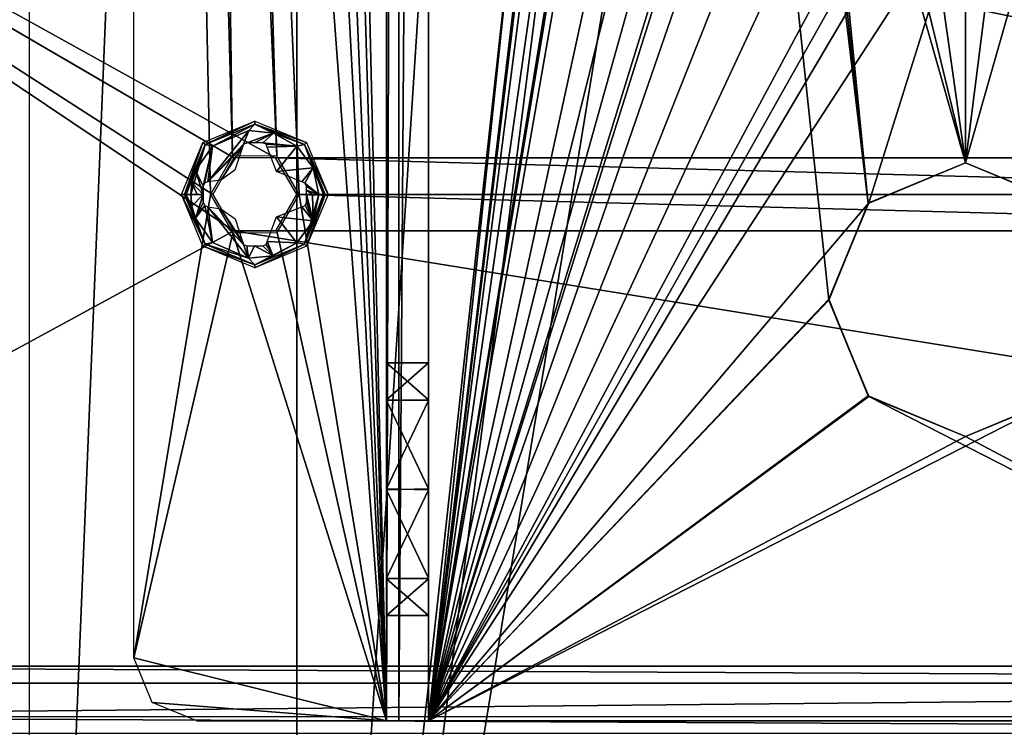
# Model space of a CAD drawing. Header units: millimetres. Extents: x -108 to 112, y -157 to 157.
# Tile 24 of 118: x -55 to -8, y -100 to -67. Entities that reach past the tile are written whole.
import ezdxf

# ---------------------------------------------------------------- set-up
doc = ezdxf.new("R2010")
doc.units = ezdxf.units.MM
doc.header["$LTSCALE"] = 33.374815
for name, color, linetype in [('198', 7, 'CONTINUOUS'), ('4', 7, 'CONTINUOUS'), ('5', 7, 'CONTINUOUS'), ('589', 7, 'CONTINUOUS'), ('590', 7, 'CONTINUOUS'), ('592', 7, 'CONTINUOUS'), ('593', 7, 'CONTINUOUS'), ('604', 7, 'CONTINUOUS'), ('605', 7, 'CONTINUOUS'), ('608', 7, 'CONTINUOUS'), ('614', 7, 'CONTINUOUS'), ('616', 7, 'CONTINUOUS'), ('618', 7, 'CONTINUOUS'), ('619', 7, 'CONTINUOUS'), ('942', 7, 'CONTINUOUS'), ('943', 7, 'CONTINUOUS'), ('944', 7, 'CONTINUOUS'), ('945', 7, 'CONTINUOUS'), ('946', 7, 'CONTINUOUS'), ('947', 7, 'CONTINUOUS')]:
    doc.layers.add(name, color=color, linetype=linetype)

msp = doc.modelspace()

# ---------------------------------------------------------------- linework, layer by layer
at = {"layer": '198', "color": 7, "linetype": 'CONTINUOUS'}
for points in [[(-83, -97.4, -68.5), (-84.384, -50.302, -68.5), (-44.989, -76.737, -68.5), (-83, -97.4, -68.5)], [(-84.384, -50.302, -68.5), (-83, -51.1, -68.5), (-45.003, -73.27, -68.5), (-84.384, -50.302, -68.5)], [(-46, -75, -68.5), (-84.384, -50.302, -68.5), (-45.003, -73.27, -68.5), (-46, -75, -68.5)], [(-84.384, -50.302, -68.5), (-46, -75, -68.5), (-44.989, -76.737, -68.5), (-84.384, -50.302, -68.5)], [(-83, -51.1, -68.5), (83, -51.1, -68.5), (24.489, -73.263, -68.5), (-83, -51.1, -68.5)], [(-83, -51.1, -68.5), (24.489, -73.263, -68.5), (-43.011, -73.263, -68.5), (-83, -51.1, -68.5)], [(-45.003, -73.27, -68.5), (-83, -51.1, -68.5), (-43.011, -73.263, -68.5), (-45.003, -73.27, -68.5)], [(22.497, -73.27, -68.5), (21.5, -75, -68.5), (-43.011, -73.263, -68.5), (22.497, -73.27, -68.5)], [(-43.011, -73.263, -68.5), (21.5, -75, -68.5), (-42, -75, -68.5), (-43.011, -73.263, -68.5)], [(24.489, -73.263, -68.5), (22.497, -73.27, -68.5), (-43.011, -73.263, -68.5), (24.489, -73.263, -68.5)], [(-42, -75, -68.5), (22.511, -76.737, -68.5), (-42.997, -76.73, -68.5), (-42, -75, -68.5)], [(21.5, -75, -68.5), (22.511, -76.737, -68.5), (-42, -75, -68.5), (21.5, -75, -68.5)], [(83, -97.4, -68.5), (-83, -97.4, -68.5), (-44.989, -76.737, -68.5), (83, -97.4, -68.5)], [(-42.997, -76.73, -68.5), (22.511, -76.737, -68.5), (-44.989, -76.737, -68.5), (-42.997, -76.73, -68.5)], [(22.511, -76.737, -68.5), (83, -97.4, -68.5), (-44.989, -76.737, -68.5), (22.511, -76.737, -68.5)], [(83, -97.4, -68.5), (81.61, -98.209, -68.5), (-83, -97.4, -68.5), (83, -97.4, -68.5)], [(-83, -97.4, -68.5), (81.61, -98.209, -68.5), (-81.616, -98.198, -68.5), (-83, -97.4, -68.5)], [(-81.616, -98.198, -68.5), (81.61, -98.209, -68.5), (-81.61, -99.791, -68.5), (-81.616, -98.198, -68.5)], [(81.61, -98.209, -68.5), (81.616, -99.802, -68.5), (-81.61, -99.791, -68.5), (81.61, -98.209, -68.5)], [(-84.384, -99.802, -68.5), (-83, -100.6, -68.5), (-41.5, -146.9, -68.5), (-84.384, -99.802, -68.5)], [(-84.384, -99.802, -68.5), (-41.5, -146.9, -68.5), (-83, -146.9, -68.5), (-84.384, -99.802, -68.5)], [(-81.61, -99.791, -68.5), (83, -100.6, -68.5), (-83, -100.6, -68.5), (-81.61, -99.791, -68.5)], [(81.616, -99.802, -68.5), (83, -100.6, -68.5), (-81.61, -99.791, -68.5), (81.616, -99.802, -68.5)]]:
    msp.add_3dface(points, dxfattribs=at)
at = {"layer": '4', "color": 7, "linetype": 'CONTINUOUS'}
for points in [[(-54.718, -155, 65.87), (-42, -155, 60), (-42, 155, 60), (-54.718, -155, 65.87)], [(-54.718, -155, 65.87), (-42, 155, 60), (-54.701, 155, 65.862), (-54.718, -155, 65.87)]]:
    msp.add_3dface(points, dxfattribs=at)
at = {"layer": '5', "color": 7, "linetype": 'CONTINUOUS'}
for points in [[(-42, 155, 60), (-42, -155, 60), (-30, 30, 60), (-42, 155, 60)], [(-30, 30, 60), (-42, -155, 60), (-30, -46, 60), (-30, 30, 60)], [(-30, -46, 60), (-42, -155, 60), (-28.535, -49.535, 60), (-30, -46, 60)], [(-42, -155, 60), (42, -155, 60), (28.535, -49.535, 60), (-42, -155, 60)], [(-28.535, -49.535, 60), (-42, -155, 60), (-25, -51, 60), (-28.535, -49.535, 60)], [(25, -51, 60), (-42, -155, 60), (28.535, -49.535, 60), (25, -51, 60)], [(-25, -51, 60), (-42, -155, 60), (25, -51, 60), (-25, -51, 60)]]:
    msp.add_3dface(points, dxfattribs=at)
at = {"layer": '589', "linetype": 'CONTINUOUS'}
for points in [[(-35.75, -100, -91), (-35.75, 100, -91), (-16.749, -80.026, -91), (-35.75, -100, -91)], [(-35.75, 100, -91), (-18.249, -44.532, -91), (-14.873, -75.431, -91), (-35.75, 100, -91)], [(-16.749, -80.026, -91), (-35.75, 100, -91), (-14.873, -75.431, -91), (-16.749, -80.026, -91)], [(-7.167, 37.12, -91), (15.25, -100, -91), (-10.25, 36.5, -91), (-7.167, 37.12, -91)], [(-10.25, 36.5, -91), (15.25, -100, -91), (-5.25, 0.032, -91), (-10.25, 36.5, -91)], [(-8.308, -4.607, -91), (15.25, -100, -91), (-10.25, -5, -91), (-8.308, -4.607, -91)], [(15.25, -100, -91), (-2.871, -41.41, -91), (-10.25, -5, -91), (15.25, -100, -91)], [(-18.249, -44.532, -91), (-17.629, -47.59, -91), (-14.873, -75.431, -91), (-18.249, -44.532, -91)], [(-17.629, -47.59, -91), (-15.904, -50.159, -91), (-10.25, -73.5, -91), (-17.629, -47.59, -91)], [(-17.629, -47.59, -91), (-10.25, -73.5, -91), (-14.873, -75.431, -91), (-17.629, -47.59, -91)], [(-15.904, -50.159, -91), (-13.317, -51.887, -91), (-10.25, -73.5, -91), (-15.904, -50.159, -91)], [(-13.317, -51.887, -91), (-10.25, -52.5, -91), (-10.25, -73.5, -91), (-13.317, -51.887, -91)], [(-7.167, -51.88, -91), (15.25, -100, -91), (-10.25, -52.5, -91), (-7.167, -51.88, -91)], [(-10.25, -52.5, -91), (15.25, -100, -91), (-5.656, -75.402, -91), (-10.25, -52.5, -91)], [(-10.25, -73.5, -91), (-10.25, -52.5, -91), (-5.656, -75.402, -91), (-10.25, -73.5, -91)], [(-14.844, -84.598, -91), (-35.75, -100, -91), (-16.749, -80.026, -91), (-14.844, -84.598, -91)], [(15.25, -100, -91), (-35.75, -100, -91), (-14.844, -84.598, -91), (15.25, -100, -91)], [(-10.25, -86.5, -91), (15.25, -100, -91), (-14.844, -84.598, -91), (-10.25, -86.5, -91)], [(-5.627, -84.569, -91), (15.25, -100, -91), (-10.25, -86.5, -91), (-5.627, -84.569, -91)]]:
    msp.add_3dface(points, dxfattribs=at)
at = {"layer": '590', "linetype": 'CONTINUOUS'}
for points in [[(-35.75, 100, -89), (-35.75, -100, -89), (-16.749, 80.026, -89), (-35.75, 100, -89)], [(-16.749, 80.026, -89), (-35.75, -100, -89), (-14.873, 75.431, -89), (-16.749, 80.026, -89)], [(-35.75, -100, -89), (-18.249, 44.532, -89), (-14.873, 75.431, -89), (-35.75, -100, -89)], [(-18.249, 44.532, -89), (-35.75, -100, -89), (-17.654, 41.472, -89), (-18.249, 44.532, -89)], [(-17.654, 41.472, -89), (-35.75, -100, -89), (-15.939, 38.877, -89), (-17.654, 41.472, -89)], [(-15.939, 38.877, -89), (-35.75, -100, -89), (-13.333, 37.12, -89), (-15.939, 38.877, -89)], [(-13.333, 37.12, -89), (-35.75, -100, -89), (-18.708, 2.767, -89), (-13.333, 37.12, -89)], [(-18.708, 2.767, -89), (-35.75, -100, -89), (-18.73, -2.698, -89), (-18.708, 2.767, -89)], [(-18.73, -2.698, -89), (-35.75, -100, -89), (-15.52, -7.17, -89), (-18.73, -2.698, -89)], [(-15.52, -7.17, -89), (-35.75, -100, -89), (-13.016, -8.459, -89), (-15.52, -7.17, -89)], [(-35.75, -100, -89), (-10.25, -8.9, -89), (-13.016, -8.459, -89), (-35.75, -100, -89)], [(-35.75, -100, -89), (-17.629, -41.41, -89), (-10.25, -8.9, -89), (-35.75, -100, -89)], [(-17.629, -41.41, -89), (-35.75, -100, -89), (-18.249, -44.468, -89), (-17.629, -41.41, -89)], [(-18.249, -44.468, -89), (-35.75, -100, -89), (-17.654, -47.528, -89), (-18.249, -44.468, -89)], [(-17.654, -47.528, -89), (-35.75, -100, -89), (-15.939, -50.123, -89), (-17.654, -47.528, -89)], [(-2.871, -47.59, -89), (-8.52, -59.753, -89), (-10.25, -73.5, -89), (-2.871, -47.59, -89)], [(-5.627, -75.431, -89), (-2.871, -47.59, -89), (-10.25, -73.5, -89), (-5.627, -75.431, -89)], [(-15.939, -50.123, -89), (-35.75, -100, -89), (-13.333, -51.88, -89), (-15.939, -50.123, -89)], [(-35.75, -100, -89), (-10.25, -52.5, -89), (-13.333, -51.88, -89), (-35.75, -100, -89)], [(-10.25, -52.5, -89), (-35.75, -100, -89), (-11.98, -57.747, -89), (-10.25, -52.5, -89)], [(-11.98, -57.747, -89), (-35.75, -100, -89), (-11.987, -59.739, -89), (-11.98, -57.747, -89)], [(-35.75, -100, -89), (-10.25, -60.75, -89), (-11.987, -59.739, -89), (-35.75, -100, -89)], [(-8.52, -59.753, -89), (-10.25, -60.75, -89), (-10.25, -73.5, -89), (-8.52, -59.753, -89)], [(-10.25, -60.75, -89), (-35.75, -100, -89), (-14.844, -75.402, -89), (-10.25, -60.75, -89)], [(-10.25, -73.5, -89), (-10.25, -60.75, -89), (-14.844, -75.402, -89), (-10.25, -73.5, -89)], [(-14.844, -75.402, -89), (-35.75, -100, -89), (-16.749, -79.974, -89), (-14.844, -75.402, -89)], [(-16.749, -79.974, -89), (-35.75, -100, -89), (-14.873, -84.569, -89), (-16.749, -79.974, -89)], [(-35.75, -100, -89), (-10.25, -86.5, -89), (-14.873, -84.569, -89), (-35.75, -100, -89)], [(-35.75, -100, -89), (15.25, -100, -89), (-5.656, -84.598, -89), (-35.75, -100, -89)], [(-10.25, -86.5, -89), (-35.75, -100, -89), (-5.656, -84.598, -89), (-10.25, -86.5, -89)]]:
    msp.add_3dface(points, dxfattribs=at)
at = {"layer": '592', "linetype": 'CONTINUOUS'}
for points in [[(-37.75, 100, -89), (-37.75, -100, -89), (-37.75, 89.024, -85.749), (-37.75, 100, -89)], [(-37.75, -100, -70.5), (-37.75, 100, -70.5), (-37.75, -89.024, -73.751), (-37.75, -100, -70.5)], [(-37.75, 100, -70.5), (-37.75, 88.976, -73.751), (-37.75, -83, -79.75), (-37.75, 100, -70.5)], [(-37.75, 100, -70.5), (-37.75, -83, -79.75), (-37.75, -84.783, -75.483), (-37.75, 100, -70.5)], [(-37.75, -89.024, -73.751), (-37.75, 100, -70.5), (-37.75, -84.783, -75.483), (-37.75, -89.024, -73.751)], [(-37.75, 89.024, -85.749), (-37.75, -100, -89), (-37.75, 84.783, -84.017), (-37.75, 89.024, -85.749)], [(-37.75, 88.976, -73.751), (-37.75, 84.756, -75.51), (-37.75, -83, -79.75), (-37.75, 88.976, -73.751)], [(-37.75, 84.783, -84.017), (-37.75, -100, -89), (-37.75, 83, -79.75), (-37.75, 84.783, -84.017)], [(-37.75, 84.756, -75.51), (-37.75, 83, -79.75), (-37.75, -83, -79.75), (-37.75, 84.756, -75.51)], [(-37.75, 83, -79.75), (-37.75, -100, -89), (-37.75, -88.976, -85.749), (-37.75, 83, -79.75)], [(-37.75, -83, -79.75), (-37.75, 83, -79.75), (-37.75, -84.756, -83.99), (-37.75, -83, -79.75)], [(-37.75, -84.756, -83.99), (-37.75, 83, -79.75), (-37.75, -88.976, -85.749), (-37.75, -84.756, -83.99)], [(-37.75, -88.976, -85.749), (-37.75, -100, -89), (-37.75, -93.217, -84.017), (-37.75, -88.976, -85.749)], [(-37.75, -93.244, -75.51), (-37.75, -100, -70.5), (-37.75, -89.024, -73.751), (-37.75, -93.244, -75.51)], [(-37.75, -93.217, -84.017), (-37.75, -100, -89), (-37.75, -95, -79.75), (-37.75, -93.217, -84.017)], [(-37.75, -100, -89), (-37.75, -100, -70.5), (-37.75, -93.244, -75.51), (-37.75, -100, -89)], [(-37.75, -95, -79.75), (-37.75, -100, -89), (-37.75, -93.244, -75.51), (-37.75, -95, -79.75)]]:
    msp.add_3dface(points, dxfattribs=at)
at = {"layer": '593', "linetype": 'CONTINUOUS'}
for points in [[(-46.75, -100, -70.5), (-37.75, -100, -70.5), (-46.75, -100, -68.5), (-46.75, -100, -70.5)], [(-46.75, -100, -68.5), (-37.75, -100, -70.5), (-37.75, -100, -68.5), (-46.75, -100, -68.5)], [(-37.75, -100, -89), (-37.164, -100, -90.414), (-37.75, -100, -70.5), (-37.75, -100, -89)], [(-37.75, -100, -70.5), (-37.164, -100, -90.414), (-37.75, -100, -68.5), (-37.75, -100, -70.5)], [(-37.75, -100, -68.5), (-37.164, -100, -90.414), (-36.336, -100, -69.086), (-37.75, -100, -68.5)], [(-37.164, -100, -90.414), (-35.75, -100, -91), (-36.336, -100, -69.086), (-37.164, -100, -90.414)], [(-36.336, -100, -69.086), (-35.75, -100, -91), (-35.75, -100, -89), (-36.336, -100, -69.086)], [(-35.75, -100, -70.5), (-36.336, -100, -69.086), (-35.75, -100, -89), (-35.75, -100, -70.5)], [(-35.75, -100, -91), (15.25, -100, -91), (-35.75, -100, -89), (-35.75, -100, -91)], [(15.25, -100, -91), (15.25, -100, -89), (-35.75, -100, -89), (15.25, -100, -91)]]:
    msp.add_3dface(points, dxfattribs=at)
at = {"layer": '604', "linetype": 'CONTINUOUS'}
for points in [[(-35.75, -100, -89), (-35.75, 100, -89), (-35.75, -89.024, -85.749), (-35.75, -100, -89)], [(-35.75, 100, -89), (-35.75, 88.976, -85.749), (-35.75, -83, -79.75), (-35.75, 100, -89)], [(-35.75, -89.024, -85.749), (-35.75, 100, -89), (-35.75, -84.783, -84.017), (-35.75, -89.024, -85.749)], [(-35.75, -84.783, -84.017), (-35.75, 100, -89), (-35.75, -83, -79.75), (-35.75, -84.783, -84.017)], [(-35.75, 100, -70.5), (-35.75, -100, -70.5), (-35.75, 89.024, -73.751), (-35.75, 100, -70.5)], [(-35.75, -100, -70.5), (-35.75, 84.783, -75.483), (-35.75, 89.024, -73.751), (-35.75, -100, -70.5)], [(-35.75, 88.976, -85.749), (-35.75, 84.756, -83.99), (-35.75, -83, -79.75), (-35.75, 88.976, -85.749)], [(-35.75, -100, -70.5), (-35.75, 83, -79.75), (-35.75, 84.783, -75.483), (-35.75, -100, -70.5)], [(-35.75, 84.756, -83.99), (-35.75, 83, -79.75), (-35.75, -83, -79.75), (-35.75, 84.756, -83.99)], [(-35.75, 83, -79.75), (-35.75, -100, -70.5), (-35.75, -88.976, -73.751), (-35.75, 83, -79.75)], [(-35.75, -83, -79.75), (-35.75, 83, -79.75), (-35.75, -84.756, -75.51), (-35.75, -83, -79.75)], [(-35.75, -84.756, -75.51), (-35.75, 83, -79.75), (-35.75, -88.976, -73.751), (-35.75, -84.756, -75.51)], [(-35.75, -88.976, -73.751), (-35.75, -100, -70.5), (-35.75, -93.217, -75.483), (-35.75, -88.976, -73.751)], [(-35.75, -93.244, -83.99), (-35.75, -100, -89), (-35.75, -89.024, -85.749), (-35.75, -93.244, -83.99)], [(-35.75, -100, -70.5), (-35.75, -95, -79.75), (-35.75, -93.217, -75.483), (-35.75, -100, -70.5)], [(-35.75, -100, -70.5), (-35.75, -100, -89), (-35.75, -93.244, -83.99), (-35.75, -100, -70.5)], [(-35.75, -95, -79.75), (-35.75, -100, -70.5), (-35.75, -93.244, -83.99), (-35.75, -95, -79.75)]]:
    msp.add_3dface(points, dxfattribs=at)
at = {"layer": '605', "linetype": 'CONTINUOUS'}
for points in [[(-37.75, 100, -70.5), (-37.75, -100, -70.5), (-41.9, 75, -70.5), (-37.75, 100, -70.5)], [(-49.75, -97, -70.5), (-49.75, 97, -70.5), (-46.1, -75, -70.5), (-49.75, -97, -70.5)], [(-49.75, 97, -70.5), (-46.1, 0, -70.5), (-45.053, -73.184, -70.5), (-49.75, 97, -70.5)], [(-46.1, -75, -70.5), (-49.75, 97, -70.5), (-45.053, -73.184, -70.5), (-46.1, -75, -70.5)], [(-41.9, 75, -70.5), (-37.75, -100, -70.5), (-42.947, 73.184, -70.5), (-41.9, 75, -70.5)], [(-42.947, 73.184, -70.5), (-37.75, -100, -70.5), (-41.9, 0, -70.5), (-42.947, 73.184, -70.5)], [(-46.1, 0, -70.5), (-45.039, -1.824, -70.5), (-42.961, -73.176, -70.5), (-46.1, 0, -70.5)], [(-45.053, -73.184, -70.5), (-46.1, 0, -70.5), (-42.961, -73.176, -70.5), (-45.053, -73.184, -70.5)], [(-41.9, 0, -70.5), (-37.75, -100, -70.5), (-42.947, -1.816, -70.5), (-41.9, 0, -70.5)], [(-42.947, -1.816, -70.5), (-37.75, -100, -70.5), (-45.039, -1.824, -70.5), (-42.947, -1.816, -70.5)], [(-45.039, -1.824, -70.5), (-37.75, -100, -70.5), (-41.9, -75, -70.5), (-45.039, -1.824, -70.5)], [(-42.961, -73.176, -70.5), (-45.039, -1.824, -70.5), (-41.9, -75, -70.5), (-42.961, -73.176, -70.5)], [(-49.75, -97, -70.5), (-46.1, -75, -70.5), (-45.039, -76.824, -70.5), (-49.75, -97, -70.5)], [(-41.9, -75, -70.5), (-37.75, -100, -70.5), (-42.947, -76.816, -70.5), (-41.9, -75, -70.5)], [(-37.75, -100, -70.5), (-49.75, -97, -70.5), (-45.039, -76.824, -70.5), (-37.75, -100, -70.5)], [(-42.947, -76.816, -70.5), (-37.75, -100, -70.5), (-45.039, -76.824, -70.5), (-42.947, -76.816, -70.5)], [(-49.75, -97, -70.5), (-37.75, -100, -70.5), (-48.871, -99.121, -70.5), (-49.75, -97, -70.5)], [(-37.75, -100, -70.5), (-46.75, -100, -70.5), (-48.871, -99.121, -70.5), (-37.75, -100, -70.5)]]:
    msp.add_3dface(points, dxfattribs=at)
at = {"layer": '608', "linetype": 'CONTINUOUS'}
for points in [[(-37.75, -100, -89), (-37.75, 100, -89), (-37.164, 100, -90.414), (-37.75, -100, -89)], [(-37.164, -100, -90.414), (-37.75, -100, -89), (-37.164, 100, -90.414), (-37.164, -100, -90.414)], [(-35.75, 100, -91), (-35.75, -100, -91), (-37.164, -100, -90.414), (-35.75, 100, -91)], [(-35.75, 100, -91), (-37.164, -100, -90.414), (-37.164, 100, -90.414), (-35.75, 100, -91)]]:
    msp.add_3dface(points, dxfattribs=at)
at = {"layer": '614', "linetype": 'CONTINUOUS'}
for points in [[(-37.75, -83, -79.75), (-37.75, -84.756, -83.99), (-35.75, -83, -79.75), (-37.75, -83, -79.75)], [(-37.75, -84.756, -83.99), (-35.75, -84.783, -84.017), (-35.75, -83, -79.75), (-37.75, -84.756, -83.99)], [(-37.75, -84.756, -83.99), (-37.75, -88.976, -85.749), (-35.75, -84.783, -84.017), (-37.75, -84.756, -83.99)], [(-37.75, -88.976, -85.749), (-35.75, -89.024, -85.749), (-35.75, -84.783, -84.017), (-37.75, -88.976, -85.749)], [(-37.75, -88.976, -85.749), (-37.75, -93.217, -84.017), (-35.75, -89.024, -85.749), (-37.75, -88.976, -85.749)], [(-37.75, -93.217, -84.017), (-35.75, -93.244, -83.99), (-35.75, -89.024, -85.749), (-37.75, -93.217, -84.017)], [(-37.75, -93.217, -84.017), (-37.75, -95, -79.75), (-35.75, -93.244, -83.99), (-37.75, -93.217, -84.017)], [(-37.75, -95, -79.75), (-35.75, -95, -79.75), (-35.75, -93.244, -83.99), (-37.75, -95, -79.75)]]:
    msp.add_3dface(points, dxfattribs=at)
at = {"layer": '616', "linetype": 'CONTINUOUS'}
for points in [[(-37.75, -84.783, -75.483), (-37.75, -83, -79.75), (-35.75, -84.756, -75.51), (-37.75, -84.783, -75.483)], [(-37.75, -83, -79.75), (-35.75, -83, -79.75), (-35.75, -84.756, -75.51), (-37.75, -83, -79.75)], [(-37.75, -84.783, -75.483), (-35.75, -84.756, -75.51), (-35.75, -88.976, -73.751), (-37.75, -84.783, -75.483)], [(-37.75, -89.024, -73.751), (-37.75, -84.783, -75.483), (-35.75, -88.976, -73.751), (-37.75, -89.024, -73.751)], [(-37.75, -89.024, -73.751), (-35.75, -88.976, -73.751), (-35.75, -93.217, -75.483), (-37.75, -89.024, -73.751)], [(-37.75, -93.244, -75.51), (-37.75, -89.024, -73.751), (-35.75, -93.217, -75.483), (-37.75, -93.244, -75.51)], [(-35.75, -95, -79.75), (-37.75, -93.244, -75.51), (-35.75, -93.217, -75.483), (-35.75, -95, -79.75)], [(-37.75, -95, -79.75), (-37.75, -93.244, -75.51), (-35.75, -95, -79.75), (-37.75, -95, -79.75)]]:
    msp.add_3dface(points, dxfattribs=at)
at = {"layer": '618', "linetype": 'CONTINUOUS'}
for points in [[(-10.25, -73.5, -91), (-5.656, -75.402, -91), (-10.25, -73.5, -89), (-10.25, -73.5, -91)], [(-5.656, -75.402, -91), (-5.627, -75.431, -89), (-10.25, -73.5, -89), (-5.656, -75.402, -91)], [(-5.627, -84.569, -91), (-10.25, -86.5, -91), (-5.656, -84.598, -89), (-5.627, -84.569, -91)], [(-10.25, -86.5, -91), (-10.25, -86.5, -89), (-5.656, -84.598, -89), (-10.25, -86.5, -91)]]:
    msp.add_3dface(points, dxfattribs=at)
at = {"layer": '619', "linetype": 'CONTINUOUS'}
for points in [[(-14.873, -75.431, -91), (-10.25, -73.5, -91), (-14.844, -75.402, -89), (-14.873, -75.431, -91)], [(-10.25, -73.5, -91), (-10.25, -73.5, -89), (-14.844, -75.402, -89), (-10.25, -73.5, -91)], [(-14.873, -75.431, -91), (-14.844, -75.402, -89), (-16.749, -79.974, -89), (-14.873, -75.431, -91)], [(-16.749, -80.026, -91), (-14.873, -75.431, -91), (-16.749, -79.974, -89), (-16.749, -80.026, -91)], [(-16.749, -80.026, -91), (-16.749, -79.974, -89), (-14.873, -84.569, -89), (-16.749, -80.026, -91)], [(-14.844, -84.598, -91), (-16.749, -80.026, -91), (-14.873, -84.569, -89), (-14.844, -84.598, -91)], [(-10.25, -86.5, -89), (-14.844, -84.598, -91), (-14.873, -84.569, -89), (-10.25, -86.5, -89)], [(-10.25, -86.5, -91), (-14.844, -84.598, -91), (-10.25, -86.5, -89), (-10.25, -86.5, -91)]]:
    msp.add_3dface(points, dxfattribs=at)
at = {"layer": '942', "color": 7, "linetype": 'CONTINUOUS'}
for points in [[(-46.461, -72.539, -72.717), (-44, -71.519, -72.717), (-46.36, -72.64, -74.356), (-46.461, -72.539, -72.717)], [(-46.36, -72.64, -74.356), (-44, -71.519, -72.717), (-44, -71.662, -74.356), (-46.36, -72.64, -74.356)], [(-44, -71.519, -72.717), (-41.539, -72.539, -72.717), (-44, -71.662, -74.356), (-44, -71.519, -72.717)], [(-44, -71.662, -74.356), (-41.539, -72.539, -72.717), (-41.64, -72.64, -74.356), (-44, -71.662, -74.356)], [(-47.481, -75, -72.717), (-46.461, -72.539, -72.717), (-47.338, -75, -74.356), (-47.481, -75, -72.717)], [(-47.338, -75, -74.356), (-46.461, -72.539, -72.717), (-46.36, -72.64, -74.356), (-47.338, -75, -74.356)], [(-41.539, -72.539, -72.717), (-40.519, -75, -72.717), (-41.64, -72.64, -74.356), (-41.539, -72.539, -72.717)], [(-41.64, -72.64, -74.356), (-40.519, -75, -72.717), (-40.662, -75, -74.356), (-41.64, -72.64, -74.356)]]:
    msp.add_3dface(points, dxfattribs=at)
at = {"layer": '943', "color": 7, "linetype": 'CONTINUOUS'}
for points in [[(-47.481, -75, -72.717), (-47.338, -75, -74.356), (-46.36, -77.36, -74.356), (-47.481, -75, -72.717)], [(-46.461, -77.461, -72.717), (-47.481, -75, -72.717), (-46.36, -77.36, -74.356), (-46.461, -77.461, -72.717)], [(-40.662, -75, -74.356), (-41.539, -77.461, -72.717), (-41.64, -77.36, -74.356), (-40.662, -75, -74.356)], [(-40.662, -75, -74.356), (-40.519, -75, -72.717), (-41.539, -77.461, -72.717), (-40.662, -75, -74.356)], [(-44, -78.338, -74.356), (-46.461, -77.461, -72.717), (-46.36, -77.36, -74.356), (-44, -78.338, -74.356)], [(-44, -78.481, -72.717), (-46.461, -77.461, -72.717), (-44, -78.338, -74.356), (-44, -78.481, -72.717)], [(-41.539, -77.461, -72.717), (-44, -78.481, -72.717), (-41.64, -77.36, -74.356), (-41.539, -77.461, -72.717)], [(-41.64, -77.36, -74.356), (-44, -78.481, -72.717), (-44, -78.338, -74.356), (-41.64, -77.36, -74.356)]]:
    msp.add_3dface(points, dxfattribs=at)
at = {"layer": '944', "color": 7, "linetype": 'CONTINUOUS'}
for points in [[(-46.36, -77.36, -74.356), (-47.338, -75, -74.356), (-46.823, -76.125, -74.709), (-46.36, -77.36, -74.356)], [(-47.338, -75, -74.356), (-47.257, -75, -74.564), (-46.989, -75.556, -74.708), (-47.338, -75, -74.356)], [(-46.823, -76.125, -74.709), (-47.338, -75, -74.356), (-46.989, -75.556, -74.708), (-46.823, -76.125, -74.709)], [(-47.257, -75, -74.564), (-47.04, -75, -74.708), (-46.989, -75.556, -74.708), (-47.257, -75, -74.564)], [(-40.662, -75, -74.356), (-41.64, -77.36, -74.356), (-40.743, -75, -74.564), (-40.662, -75, -74.356)], [(-40.743, -75, -74.564), (-41.64, -77.36, -74.356), (-40.96, -75, -74.708), (-40.743, -75, -74.564)], [(-40.96, -75, -74.708), (-41.64, -77.36, -74.356), (-41.233, -76.26, -74.708), (-40.96, -75, -74.708)], [(-46.011, -77.281, -74.708), (-46.36, -77.36, -74.356), (-46.823, -76.125, -74.709), (-46.011, -77.281, -74.708)], [(-41.233, -76.26, -74.708), (-41.64, -77.36, -74.356), (-42.012, -77.3, -74.708), (-41.233, -76.26, -74.708)], [(-44.298, -78.025, -74.709), (-46.36, -77.36, -74.356), (-46.011, -77.281, -74.708), (-44.298, -78.025, -74.709)], [(-44, -78.338, -74.356), (-46.36, -77.36, -74.356), (-44.298, -78.025, -74.709), (-44, -78.338, -74.356)], [(-41.64, -77.36, -74.356), (-44, -78.338, -74.356), (-42.012, -77.3, -74.708), (-41.64, -77.36, -74.356)], [(-42.012, -77.3, -74.708), (-44, -78.338, -74.356), (-43.13, -77.913, -74.709), (-42.012, -77.3, -74.708)], [(-43.13, -77.913, -74.709), (-44, -78.338, -74.356), (-44.298, -78.025, -74.709), (-43.13, -77.913, -74.709)]]:
    msp.add_3dface(points, dxfattribs=at)
at = {"layer": '945', "color": 7, "linetype": 'CONTINUOUS'}
for points in [[(-46.989, -75.556, -74.708), (-47.04, -75, -74.708), (-46.447, -75, -74.848), (-46.989, -75.556, -74.708)], [(-46.447, -75, -74.848), (-47.04, -75, -74.708), (-46.745, -75, -74.782), (-46.447, -75, -74.848)], [(-46.823, -76.125, -74.709), (-46.989, -75.556, -74.708), (-46.447, -75, -74.848), (-46.823, -76.125, -74.709)], [(-46.446, -75.385, -74.842), (-46.823, -76.125, -74.709), (-46.447, -75, -74.848), (-46.446, -75.385, -74.842)], [(-46.447, -75.192, -74.846), (-46.446, -75.385, -74.842), (-46.447, -75, -74.848), (-46.447, -75.192, -74.846)], [(-41.553, -75.193, -74.846), (-41.233, -76.26, -74.708), (-41.554, -75.385, -74.842), (-41.553, -75.193, -74.846)], [(-41.255, -75, -74.782), (-41.233, -76.26, -74.708), (-41.553, -75, -74.848), (-41.255, -75, -74.782)], [(-41.553, -75, -74.848), (-41.233, -76.26, -74.708), (-41.553, -75.193, -74.846), (-41.553, -75, -74.848)], [(-40.96, -75, -74.708), (-41.233, -76.26, -74.708), (-41.255, -75, -74.782), (-40.96, -75, -74.708)], [(-46.38, -75.536, -74.849), (-46.823, -76.125, -74.709), (-46.446, -75.385, -74.842), (-46.38, -75.536, -74.849)], [(-46.011, -77.281, -74.708), (-46.823, -76.125, -74.709), (-46.38, -75.536, -74.849), (-46.011, -77.281, -74.708)], [(-46.234, -75.589, -74.876), (-46.011, -77.281, -74.708), (-46.38, -75.536, -74.849), (-46.234, -75.589, -74.876)], [(-44.298, -78.025, -74.709), (-46.011, -77.281, -74.708), (-46.234, -75.589, -74.876), (-44.298, -78.025, -74.709)], [(-44.536, -77.379, -74.85), (-44.298, -78.025, -74.709), (-46.234, -75.589, -74.876), (-44.536, -77.379, -74.85)], [(-45.608, -75.681, -74.972), (-44.536, -77.379, -74.85), (-46.234, -75.589, -74.876), (-45.608, -75.681, -74.972)], [(-44.589, -77.236, -74.875), (-44.536, -77.379, -74.85), (-45.608, -75.681, -74.972), (-44.589, -77.236, -74.875)], [(-44.939, -76.154, -75.007), (-44.589, -77.236, -74.875), (-45.608, -75.681, -74.972), (-44.939, -76.154, -75.007)], [(-41.766, -75.589, -74.876), (-41.233, -76.26, -74.708), (-42.97, -76.062, -75.008), (-41.766, -75.589, -74.876)], [(-41.233, -76.26, -74.708), (-41.766, -75.589, -74.876), (-41.615, -75.531, -74.849), (-41.233, -76.26, -74.708)], [(-41.554, -75.385, -74.842), (-41.233, -76.26, -74.708), (-41.615, -75.531, -74.849), (-41.554, -75.385, -74.842)], [(-42.97, -76.062, -75.008), (-42.012, -77.3, -74.708), (-43.411, -77.236, -74.875), (-42.97, -76.062, -75.008)], [(-41.233, -76.26, -74.708), (-42.012, -77.3, -74.708), (-42.97, -76.062, -75.008), (-41.233, -76.26, -74.708)], [(-44.385, -77.446, -74.842), (-44.298, -78.025, -74.709), (-44.536, -77.379, -74.85), (-44.385, -77.446, -74.842)], [(-44.008, -77.447, -74.848), (-44.298, -78.025, -74.709), (-44.385, -77.446, -74.842), (-44.008, -77.447, -74.848)], [(-43.13, -77.913, -74.709), (-44.298, -78.025, -74.709), (-44.008, -77.447, -74.848), (-43.13, -77.913, -74.709)], [(-43.615, -77.446, -74.842), (-43.13, -77.913, -74.709), (-44.008, -77.447, -74.848), (-43.615, -77.446, -74.842)], [(-43.464, -77.378, -74.85), (-43.13, -77.913, -74.709), (-43.615, -77.446, -74.842), (-43.464, -77.378, -74.85)], [(-43.411, -77.236, -74.875), (-43.13, -77.913, -74.709), (-43.464, -77.378, -74.85), (-43.411, -77.236, -74.875)], [(-42.012, -77.3, -74.708), (-43.13, -77.913, -74.709), (-43.411, -77.236, -74.875), (-42.012, -77.3, -74.708)]]:
    msp.add_3dface(points, dxfattribs=at)
at = {"layer": '946', "color": 7, "linetype": 'CONTINUOUS'}
for points in [[(-44.537, -72.623, -74.85), (-46.234, -74.411, -74.876), (-44.289, -71.974, -74.709), (-44.537, -72.623, -74.85)], [(-44.289, -71.974, -74.709), (-46.234, -74.411, -74.876), (-46.007, -72.717, -74.708), (-44.289, -71.974, -74.709)], [(-43.118, -72.091, -74.709), (-44.537, -72.623, -74.85), (-44.289, -71.974, -74.709), (-43.118, -72.091, -74.709)], [(-44.385, -72.554, -74.842), (-44.537, -72.623, -74.85), (-43.118, -72.091, -74.709), (-44.385, -72.554, -74.842)], [(-44.008, -72.553, -74.848), (-44.385, -72.554, -74.842), (-43.118, -72.091, -74.709), (-44.008, -72.553, -74.848)], [(-43.615, -72.554, -74.842), (-44.008, -72.553, -74.848), (-43.118, -72.091, -74.709), (-43.615, -72.554, -74.842)], [(-42, -72.71, -74.708), (-43.615, -72.554, -74.842), (-43.118, -72.091, -74.709), (-42, -72.71, -74.708)], [(-46.007, -72.717, -74.708), (-46.446, -74.615, -74.842), (-46.823, -73.874, -74.709), (-46.007, -72.717, -74.708)], [(-46.385, -74.469, -74.849), (-46.446, -74.615, -74.842), (-46.007, -72.717, -74.708), (-46.385, -74.469, -74.849)], [(-46.234, -74.411, -74.876), (-46.385, -74.469, -74.849), (-46.007, -72.717, -74.708), (-46.234, -74.411, -74.876)], [(-44.589, -72.764, -74.875), (-46.234, -74.411, -74.876), (-44.537, -72.623, -74.85), (-44.589, -72.764, -74.875)], [(-45.616, -74.322, -74.971), (-46.234, -74.411, -74.876), (-44.589, -72.764, -74.875), (-45.616, -74.322, -74.971)], [(-44.949, -73.856, -75.008), (-45.616, -74.322, -74.971), (-44.589, -72.764, -74.875), (-44.949, -73.856, -75.008)], [(-43.466, -72.619, -74.849), (-43.615, -72.554, -74.842), (-42, -72.71, -74.708), (-43.466, -72.619, -74.849)], [(-43.411, -72.764, -74.875), (-43.466, -72.619, -74.849), (-42, -72.71, -74.708), (-43.411, -72.764, -74.875)], [(-42.975, -73.922, -75.007), (-43.411, -72.764, -74.875), (-42, -72.71, -74.708), (-42.975, -73.922, -75.007)], [(-41.23, -73.746, -74.708), (-42.975, -73.922, -75.007), (-42, -72.71, -74.708), (-41.23, -73.746, -74.708)], [(-41.766, -74.411, -74.876), (-42.975, -73.922, -75.007), (-41.23, -73.746, -74.708), (-41.766, -74.411, -74.876)], [(-41.62, -74.465, -74.849), (-41.766, -74.411, -74.876), (-41.23, -73.746, -74.708), (-41.62, -74.465, -74.849)], [(-40.96, -75, -74.708), (-41.62, -74.465, -74.849), (-41.23, -73.746, -74.708), (-40.96, -75, -74.708)], [(-46.823, -73.874, -74.709), (-46.447, -75, -74.848), (-46.989, -74.444, -74.708), (-46.823, -73.874, -74.709)], [(-46.446, -74.615, -74.842), (-46.447, -75, -74.848), (-46.823, -73.874, -74.709), (-46.446, -74.615, -74.842)], [(-46.745, -75, -74.782), (-47.04, -75, -74.708), (-46.989, -74.444, -74.708), (-46.745, -75, -74.782)], [(-46.447, -75, -74.848), (-46.745, -75, -74.782), (-46.989, -74.444, -74.708), (-46.447, -75, -74.848)], [(-46.447, -74.808, -74.846), (-46.447, -75, -74.848), (-46.446, -74.615, -74.842), (-46.447, -74.808, -74.846)], [(-41.62, -74.465, -74.849), (-40.96, -75, -74.708), (-41.554, -74.615, -74.842), (-41.62, -74.465, -74.849)], [(-41.554, -74.615, -74.842), (-40.96, -75, -74.708), (-41.553, -74.807, -74.846), (-41.554, -74.615, -74.842)], [(-40.96, -75, -74.708), (-41.255, -75, -74.782), (-41.553, -74.807, -74.846), (-40.96, -75, -74.708)], [(-41.255, -75, -74.782), (-41.553, -75, -74.848), (-41.553, -74.807, -74.846), (-41.255, -75, -74.782)]]:
    msp.add_3dface(points, dxfattribs=at)
at = {"layer": '947', "color": 7, "linetype": 'CONTINUOUS'}
for points in [[(-46.36, -72.64, -74.356), (-44, -71.662, -74.356), (-46.007, -72.717, -74.708), (-46.36, -72.64, -74.356)], [(-44, -71.662, -74.356), (-44.289, -71.974, -74.709), (-46.007, -72.717, -74.708), (-44, -71.662, -74.356)], [(-44, -71.662, -74.356), (-43.118, -72.091, -74.709), (-44.289, -71.974, -74.709), (-44, -71.662, -74.356)], [(-44, -71.662, -74.356), (-41.64, -72.64, -74.356), (-43.118, -72.091, -74.709), (-44, -71.662, -74.356)], [(-41.64, -72.64, -74.356), (-42, -72.71, -74.708), (-43.118, -72.091, -74.709), (-41.64, -72.64, -74.356)], [(-47.338, -75, -74.356), (-46.36, -72.64, -74.356), (-47.257, -75, -74.564), (-47.338, -75, -74.356)], [(-46.36, -72.64, -74.356), (-47.04, -75, -74.708), (-47.257, -75, -74.564), (-46.36, -72.64, -74.356)], [(-47.04, -75, -74.708), (-46.36, -72.64, -74.356), (-46.989, -74.444, -74.708), (-47.04, -75, -74.708)], [(-46.36, -72.64, -74.356), (-46.823, -73.874, -74.709), (-46.989, -74.444, -74.708), (-46.36, -72.64, -74.356)], [(-46.36, -72.64, -74.356), (-46.007, -72.717, -74.708), (-46.823, -73.874, -74.709), (-46.36, -72.64, -74.356)], [(-41.64, -72.64, -74.356), (-41.23, -73.746, -74.708), (-42, -72.71, -74.708), (-41.64, -72.64, -74.356)], [(-41.64, -72.64, -74.356), (-40.662, -75, -74.356), (-41.23, -73.746, -74.708), (-41.64, -72.64, -74.356)], [(-40.662, -75, -74.356), (-40.743, -75, -74.564), (-41.23, -73.746, -74.708), (-40.662, -75, -74.356)], [(-40.743, -75, -74.564), (-40.96, -75, -74.708), (-41.23, -73.746, -74.708), (-40.743, -75, -74.564)]]:
    msp.add_3dface(points, dxfattribs=at)

doc.saveas('drawing.dxf')
